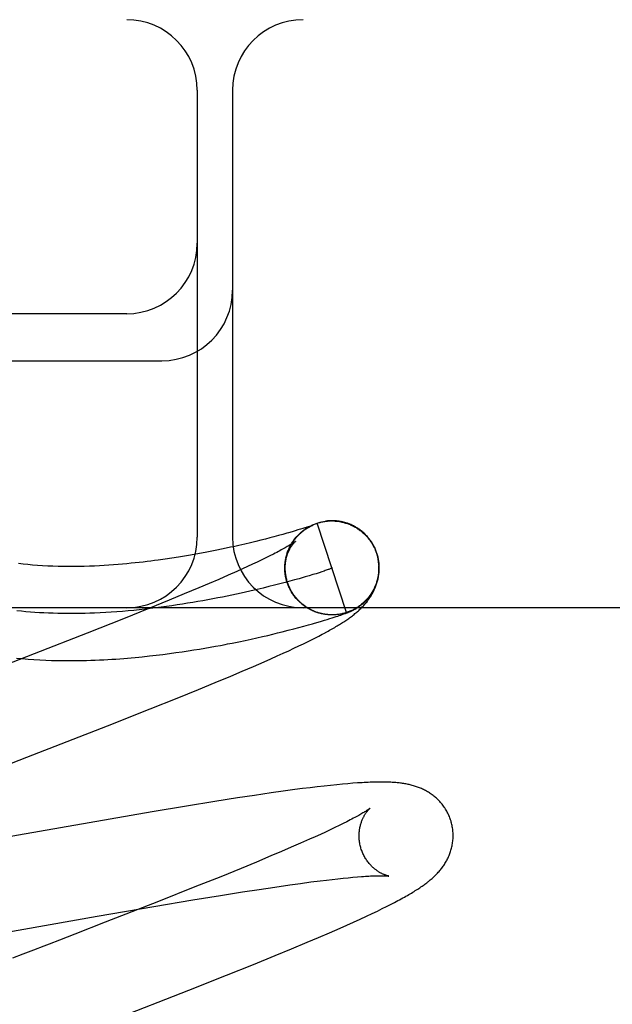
# Model space of a CAD drawing. Header units: inches. Extents: x 0 to 212, y 0 to 138.
# Tile 75 of 100: x 58.838 to 58.964, y 53.999 to 54.208. Entities that reach past the tile are written whole.
import ezdxf

# ---------------------------------------------------------------- set-up
doc = ezdxf.new("R2010")
doc.units = ezdxf.units.IN
doc.header["$LTSCALE"] = 11.6875
doc.header["$MEASUREMENT"] = 0
doc.linetypes.add('HIDDEN', pattern=[0.2, 0.1, -0.1])
doc.layers.add('DEFAULT_2', color=8, linetype='HIDDEN')

msp = doc.modelspace()

# ---------------------------------------------------------------- linework, layer by layer
at = {"layer": 'DEFAULT_2', "color": 8, "linetype": 'HIDDEN'}
for p, q in [((60.49801, 54.20793), (58.00303, 54.20793)), ((58.87551, 54.19293), (58.87551, 54.09793)), ((58.88301, 54.19293), (58.88301, 54.09793)), ((58.86051, 54.14543), (58.75051, 54.14543)), ((58.75051, 54.13543), (58.86801, 54.13543)), ((58.89913, 54.10015), (58.89884, 54.10005)), ((58.89893, 54.09994), (58.89916, 54.10008)), ((58.89911, 54.10005), (58.89934, 54.10018)), ((58.89938, 54.10023), (58.89913, 54.10015)), ((58.8993, 54.10016), (58.89952, 54.10028)), ((58.89958, 54.1003), (58.89938, 54.10023)), ((58.89948, 54.10026), (58.89971, 54.10037)), ((58.89975, 54.10036), (58.89958, 54.1003)), ((58.89967, 54.10035), (58.89989, 54.10046)), ((58.89986, 54.1004), (58.89975, 54.10036)), ((58.89982, 54.10036), (58.89988, 54.10039)), ((58.89986, 54.10045), (58.90008, 54.10055)), ((58.89995, 54.10043), (58.89986, 54.1004)), ((58.89988, 54.10039), (58.89994, 54.10041)), ((58.89994, 54.10041), (58.89999, 54.10044)), ((58.90002, 54.10046), (58.89995, 54.10043)), ((58.90008, 54.10048), (58.90002, 54.10046)), ((58.90006, 54.10054), (58.90027, 54.10063)), ((58.90007, 54.10047), (58.90008, 54.10048)), ((58.90011, 54.10049), (58.90008, 54.10048)), ((58.90009, 54.10048), (58.90011, 54.10049)), ((58.90012, 54.10049), (58.90012, 54.1005)), ((58.90013, 54.1005), (58.90012, 54.1005)), ((58.90013, 54.1005), (58.90014, 54.1005)), ((58.90014, 54.1005), (58.90013, 54.1005)), ((58.90723, 54.0819), (58.90104, 54.10092)), ((58.9029, 54.10133), (58.90284, 54.10132)), ((58.9031, 54.10135), (58.90303, 54.10135)), ((58.90331, 54.10137), (58.90324, 54.10137)), ((58.90364, 54.10138), (58.90384, 54.10139)), ((58.90405, 54.10139), (58.90425, 54.10139)), ((58.90486, 54.10136), (58.90506, 54.10134)), ((58.905, 54.10138), (58.90488, 54.10139)), ((58.90507, 54.10136), (58.90527, 54.10134)), ((58.90527, 54.10132), (58.90547, 54.1013)), ((58.90547, 54.10132), (58.90567, 54.10129)), ((58.90598, 54.10125), (58.90567, 54.10129)), ((58.90588, 54.10125), (58.90613, 54.10123)), ((58.89177, 54.09799), (58.89092, 54.09777)), ((58.8928, 54.09827), (58.89177, 54.09799)), ((58.89372, 54.09852), (58.8928, 54.09827)), ((58.89456, 54.09876), (58.89372, 54.09852)), ((58.89494, 54.09887), (58.89456, 54.09876)), ((58.89567, 54.09908), (58.89494, 54.09887)), ((58.89633, 54.09927), (58.89567, 54.09908)), ((58.89694, 54.09946), (58.89633, 54.09927)), ((58.89748, 54.09962), (58.89694, 54.09946)), ((58.89797, 54.09977), (58.89748, 54.09962)), ((58.8984, 54.09991), (58.89797, 54.09977)), ((58.88348, 54.09597), (58.88257, 54.09577)), ((58.88436, 54.09617), (58.88348, 54.09597)), ((58.88562, 54.09646), (58.88436, 54.09617)), ((58.88681, 54.09674), (58.88562, 54.09646)), ((58.88794, 54.09701), (58.88681, 54.09674)), ((58.889, 54.09727), (58.88794, 54.09701)), ((58.89, 54.09753), (58.889, 54.09727)), ((58.89092, 54.09777), (58.89, 54.09753)), ((58.87279, 54.09389), (58.87149, 54.09368)), ((58.87404, 54.0941), (58.87279, 54.09389)), ((58.87524, 54.09431), (58.87404, 54.0941)), ((58.8764, 54.09453), (58.87524, 54.09431)), ((58.87752, 54.09474), (58.8764, 54.09453)), ((58.8786, 54.09495), (58.87752, 54.09474)), ((58.87965, 54.09516), (58.8786, 54.09495)), ((58.88066, 54.09536), (58.87965, 54.09516)), ((58.88163, 54.09557), (58.88066, 54.09536)), ((58.88257, 54.09577), (58.88163, 54.09557)), ((58.89095, 54.09394), (58.89012, 54.09353)), ((58.89173, 54.09433), (58.89095, 54.09394)), ((58.89437, 54.09356), (58.89445, 54.09381)), ((58.89442, 54.09376), (58.8945, 54.09401)), ((58.89447, 54.09397), (58.89456, 54.09421)), ((58.89453, 54.09417), (58.89462, 54.09441)), ((58.89459, 54.09438), (58.89468, 54.0946)), ((58.89465, 54.09458), (58.89475, 54.0948)), ((58.89472, 54.09478), (58.89482, 54.09499)), ((58.8948, 54.09498), (58.89487, 54.09518)), ((58.91364, 54.09452), (58.91377, 54.09406)), ((58.91396, 54.0937), (58.91373, 54.09451)), ((58.91377, 54.09406), (58.91402, 54.09293)), ((58.87013, 54.09347), (58.8687, 54.09326)), ((58.87149, 54.09368), (58.87013, 54.09347)), ((58.88728, 54.09217), (58.88621, 54.09168)), ((58.88828, 54.09264), (58.88728, 54.09217)), ((58.88923, 54.0931), (58.88828, 54.09264)), ((58.89012, 54.09353), (58.88923, 54.0931)), ((58.89433, 54.09335), (58.8944, 54.09361)), ((58.88207, 54.08982), (58.8801, 54.08896)), ((58.88392, 54.09064), (58.88207, 54.08982)), ((58.8851, 54.09117), (58.88392, 54.09064)), ((58.88621, 54.09168), (58.8851, 54.09117)), ((58.89418, 54.09052), (58.89415, 54.09082)), ((58.89416, 54.09099), (58.89416, 54.09135)), ((58.89417, 54.09076), (58.89416, 54.09114)), ((58.8942, 54.09029), (58.89417, 54.09061)), ((58.89931, 54.08973), (58.8985, 54.08949)), ((58.90007, 54.08996), (58.89931, 54.08973)), ((58.90077, 54.09017), (58.90007, 54.08996)), ((58.90141, 54.09038), (58.90077, 54.09017)), ((58.90199, 54.09056), (58.90141, 54.09038)), ((58.90251, 54.09073), (58.90199, 54.09056)), ((58.87802, 54.08806), (58.87583, 54.08713)), ((58.8801, 54.08896), (58.87802, 54.08806)), ((58.89195, 54.0877), (58.89077, 54.08741)), ((58.89309, 54.088), (58.89195, 54.0877)), ((58.89418, 54.08828), (58.89309, 54.088)), ((58.89523, 54.08857), (58.89418, 54.08828)), ((58.8945, 54.08873), (58.89434, 54.08939)), ((58.89623, 54.08884), (58.89523, 54.08857)), ((58.89718, 54.0891), (58.89623, 54.08884)), ((58.87276, 54.08585), (58.86951, 54.08451)), ((58.87583, 54.08713), (58.87276, 54.08585)), ((58.88955, 54.08711), (58.88828, 54.08681)), ((58.89077, 54.08741), (58.88955, 54.08711)), ((58.8956, 54.08624), (58.89546, 54.08644)), ((58.89571, 54.08606), (58.89556, 54.08626)), ((58.89582, 54.08589), (58.89567, 54.08609)), ((58.89593, 54.08572), (58.89578, 54.08591)), ((58.89605, 54.08555), (58.8959, 54.08574)), ((58.89618, 54.08539), (58.89602, 54.08557)), ((58.8963, 54.08522), (58.89614, 54.08541)), ((58.86951, 54.08451), (58.86523, 54.08276)), ((58.89643, 54.08506), (58.89626, 54.08524)), ((58.89656, 54.0849), (58.89639, 54.08508)), ((58.8967, 54.08475), (58.89653, 54.08492)), ((58.89684, 54.08459), (58.89666, 54.08477)), ((58.89698, 54.08445), (58.8968, 54.08461)), ((58.89713, 54.0843), (58.89694, 54.08446)), ((58.89727, 54.08415), (58.89709, 54.08431)), ((58.89742, 54.08401), (58.89724, 54.08417)), ((58.89758, 54.08388), (58.89739, 54.08403)), ((58.89774, 54.08374), (58.89754, 54.08389)), ((58.89789, 54.08361), (58.8977, 54.08376)), ((58.89806, 54.08348), (58.89786, 54.08362)), ((58.89822, 54.08336), (58.89802, 54.0835)), ((58.89839, 54.08324), (58.89819, 54.08337)), ((59.75051, 54.08293), (58.75051, 54.08293)), ((58.86523, 54.08276), (58.85979, 54.08058)), ((58.89856, 54.08312), (58.89835, 54.08325)), ((58.89873, 54.08301), (58.89852, 54.08313)), ((58.8989, 54.0829), (58.8987, 54.08302)), ((58.89908, 54.08279), (58.89887, 54.08291)), ((58.89926, 54.08269), (58.89905, 54.0828)), ((58.89944, 54.08259), (58.89923, 54.0827)), ((58.89962, 54.08249), (58.89941, 54.0826)), ((58.89981, 54.0824), (58.89959, 54.0825)), ((58.89999, 54.08231), (58.89978, 54.08241)), ((58.90018, 54.08223), (58.89996, 54.08232)), ((58.90037, 54.08215), (58.90015, 54.08224)), ((58.90056, 54.08207), (58.90034, 54.08216)), ((58.90076, 54.082), (58.90054, 54.08208)), ((58.90095, 54.08193), (58.90073, 54.08201)), ((58.90115, 54.08187), (58.90092, 54.08194)), ((58.90134, 54.08181), (58.90112, 54.08187)), ((58.90154, 54.08175), (58.90132, 54.08181)), ((58.90178, 54.08171), (58.90154, 54.08175)), ((58.90222, 54.08161), (58.90194, 54.08165)), ((58.90255, 54.08154), (58.90232, 54.08157)), ((58.90327, 54.08146), (58.90315, 54.08147)), ((58.90356, 54.08142), (58.90335, 54.08144)), ((58.90362, 54.08143), (58.90337, 54.08144)), ((58.90351, 54.08144), (58.90339, 54.08145)), ((58.90405, 54.08141), (58.90395, 54.08142)), ((58.90438, 54.08141), (58.90418, 54.08141)), ((58.9046, 54.08142), (58.9044, 54.08141)), ((58.90452, 54.08142), (58.90443, 54.08142)), ((58.9048, 54.08143), (58.90459, 54.08142)), ((58.90482, 54.08143), (58.9046, 54.08142)), ((58.90468, 54.08142), (58.9046, 54.08142)), ((58.90489, 54.08144), (58.90482, 54.08143)), ((58.9054, 54.08116), (58.90573, 54.08127)), ((58.90563, 54.08152), (58.90541, 54.08149)), ((58.90573, 54.08127), (58.90603, 54.08137)), ((58.90603, 54.08137), (58.90631, 54.08147)), ((58.90631, 54.08147), (58.9065, 54.08153)), ((58.9065, 54.08153), (58.90669, 54.0816)), ((58.90669, 54.0816), (58.90687, 54.08167)), ((58.90687, 54.08167), (58.90704, 54.08173)), ((58.90704, 54.08173), (58.9072, 54.08179)), ((58.9072, 54.08179), (58.90731, 54.08183)), ((58.90731, 54.08183), (58.90741, 54.08187)), ((58.90741, 54.08187), (58.90751, 54.08191)), ((58.90751, 54.08191), (58.90761, 54.08195)), ((58.90761, 54.08195), (58.90771, 54.08199)), ((58.90771, 54.08199), (58.9078, 54.08203)), ((58.9078, 54.08203), (58.90789, 54.08207)), ((58.90789, 54.08207), (58.90798, 54.08211)), ((58.90798, 54.08211), (58.90808, 54.08215)), ((58.90808, 54.08215), (58.90817, 54.08219)), ((58.90817, 54.08219), (58.90827, 54.08223)), ((58.85979, 54.08058), (58.85209, 54.07753)), ((58.89819, 54.07901), (58.89916, 54.07927)), ((58.89916, 54.07927), (58.90005, 54.07952)), ((58.90005, 54.07952), (58.90046, 54.07964)), ((58.90046, 54.07964), (58.90124, 54.07987)), ((58.90124, 54.07987), (58.90195, 54.08008)), ((58.90195, 54.08008), (58.90259, 54.08027)), ((58.90259, 54.08027), (58.90317, 54.08045)), ((58.90317, 54.08045), (58.90371, 54.08061)), ((58.90371, 54.08061), (58.9042, 54.08077)), ((58.9042, 54.08077), (58.90465, 54.08091)), ((58.90465, 54.08091), (58.90505, 54.08104)), ((58.90505, 54.08104), (58.9054, 54.08116)), ((58.85209, 54.07753), (58.84079, 54.07311)), ((58.88937, 54.0768), (58.89049, 54.07706)), ((58.89049, 54.07706), (58.89157, 54.07731)), ((58.89157, 54.07731), (58.89261, 54.07756)), ((58.89261, 54.07756), (58.8936, 54.07781)), ((58.8936, 54.07781), (58.89486, 54.07813)), ((58.89486, 54.07813), (58.89604, 54.07843)), ((58.89604, 54.07843), (58.89715, 54.07873)), ((58.89715, 54.07873), (58.89819, 54.07901)), ((58.90138, 54.07691), (58.90208, 54.07728)), ((58.88044, 54.07493), (58.88146, 54.07513)), ((58.88294, 54.07542), (58.88435, 54.0757)), ((58.88435, 54.0757), (58.88569, 54.07598)), ((58.88569, 54.07598), (58.88697, 54.07626)), ((58.88697, 54.07626), (58.8882, 54.07653)), ((58.8882, 54.07653), (58.88937, 54.0768)), ((58.89711, 54.0748), (58.89808, 54.07527)), ((58.89808, 54.07527), (58.89899, 54.07571)), ((58.89899, 54.07571), (58.89984, 54.07613)), ((58.89984, 54.07613), (58.90063, 54.07653)), ((58.90063, 54.07653), (58.90138, 54.07691)), ((58.84079, 54.07311), (58.83218, 54.06977)), ((58.86679, 54.07284), (58.86822, 54.07301)), ((58.86822, 54.07301), (58.86961, 54.07319)), ((58.86961, 54.07319), (58.87096, 54.07338)), ((58.87096, 54.07338), (58.87227, 54.07357)), ((58.87227, 54.07357), (58.87355, 54.07376)), ((58.87355, 54.07376), (58.87478, 54.07395)), ((58.87478, 54.07395), (58.87599, 54.07415)), ((58.87599, 54.07415), (58.87715, 54.07434)), ((58.87715, 54.07434), (58.87828, 54.07454)), ((58.87828, 54.07454), (58.87938, 54.07474)), ((58.87938, 54.07474), (58.88044, 54.07493)), ((58.89251, 54.07268), (58.89378, 54.07325)), ((58.89378, 54.07325), (58.89497, 54.0738)), ((58.89497, 54.0738), (58.89608, 54.07431)), ((58.89608, 54.07431), (58.89711, 54.0748)), ((58.86533, 54.07267), (58.86679, 54.07284)), ((58.88744, 54.07044), (58.88972, 54.07144)), ((58.88972, 54.07144), (58.89116, 54.07207)), ((58.89116, 54.07207), (58.89251, 54.07268)), ((58.88265, 54.06841), (58.88508, 54.06943)), ((58.88508, 54.06943), (58.88744, 54.07044)), ((58.87578, 54.06557), (58.87929, 54.06701)), ((58.87929, 54.06701), (58.88265, 54.06841)), ((58.87121, 54.06371), (58.87578, 54.06557)), ((58.86547, 54.06142), (58.87121, 54.06371)), ((58.85641, 54.05784), (58.86547, 54.06142)), ((58.83928, 54.05118), (58.85641, 54.05784)), ((58.89126, 54.04357), (58.88772, 54.04305)), ((58.89382, 54.04393), (58.89126, 54.04357)), ((58.89629, 54.04426), (58.89382, 54.04393)), ((58.89791, 54.04447), (58.89629, 54.04426)), ((58.8995, 54.04467), (58.89791, 54.04447)), ((58.90103, 54.04485), (58.8995, 54.04467)), ((58.90249, 54.04502), (58.90103, 54.04485)), ((58.90387, 54.04517), (58.90249, 54.04502)), ((58.90517, 54.0453), (58.90387, 54.04517)), ((58.90638, 54.04542), (58.90517, 54.0453)), ((58.90753, 54.04552), (58.90638, 54.04542)), ((58.90861, 54.04561), (58.90753, 54.04552)), ((58.87924, 54.04174), (58.87323, 54.04077)), ((58.88404, 54.04249), (58.87924, 54.04174)), ((58.88772, 54.04305), (58.88404, 54.04249)), ((58.86589, 54.03955), (58.81164, 54.03013)), ((58.87323, 54.04077), (58.86589, 54.03955)), ((58.90732, 54.03744), (58.90653, 54.03704)), ((58.90278, 54.03525), (58.9017, 54.03475)), ((58.90381, 54.03573), (58.90278, 54.03525)), ((58.90477, 54.03619), (58.90381, 54.03573)), ((58.90568, 54.03663), (58.90477, 54.03619)), ((58.90653, 54.03704), (58.90568, 54.03663)), ((58.89938, 54.0337), (58.8975, 54.03287)), ((58.90057, 54.03423), (58.89938, 54.0337)), ((58.9017, 54.03475), (58.90057, 54.03423)), ((58.8934, 54.0311), (58.89119, 54.03016)), ((58.89551, 54.032), (58.8934, 54.0311)), ((58.8975, 54.03287), (58.89551, 54.032)), ((58.89119, 54.03016), (58.88809, 54.02887)), ((58.88482, 54.02752), (58.8805, 54.02576)), ((58.88809, 54.02887), (58.88482, 54.02752)), ((58.8805, 54.02576), (58.87503, 54.02357)), ((58.89964, 54.02463), (58.90169, 54.02488)), ((58.90169, 54.02488), (58.90298, 54.02504)), ((58.90298, 54.02504), (58.90422, 54.02519)), ((58.90422, 54.02519), (58.90541, 54.02532)), ((58.90541, 54.02532), (58.90654, 54.02544)), ((58.90654, 54.02544), (58.90761, 54.02554)), ((58.90761, 54.02554), (58.90862, 54.02564)), ((58.90862, 54.02564), (58.90957, 54.02572)), ((58.87503, 54.02357), (58.86727, 54.0205)), ((58.8851, 54.02251), (58.88865, 54.02306)), ((58.88865, 54.02306), (58.89202, 54.02356)), ((58.89202, 54.02356), (58.89521, 54.02402)), ((58.89521, 54.02402), (58.89748, 54.02434)), ((58.89748, 54.02434), (58.89964, 54.02463)), ((58.8663, 54.01943), (58.87458, 54.02082)), ((58.87458, 54.02082), (58.88045, 54.02178)), ((58.88045, 54.02178), (58.8851, 54.02251)), ((58.85423, 54.01735), (58.8663, 54.01943)), ((58.86727, 54.0205), (58.85592, 54.01606)), ((58.91273, 54.01793), (58.91384, 54.01846)), ((58.91384, 54.01846), (58.91486, 54.01896)), ((58.91486, 54.01896), (58.91579, 54.01942)), ((58.91579, 54.01942), (58.91665, 54.01985)), ((58.91665, 54.01985), (58.91745, 54.02027)), ((58.82269, 54.01184), (58.85423, 54.01735)), ((58.90878, 54.0161), (58.91017, 54.01673)), ((58.91017, 54.01673), (58.9115, 54.01735)), ((58.9115, 54.01735), (58.91273, 54.01793)), ((58.85592, 54.01606), (58.84946, 54.01356)), ((58.90367, 54.01384), (58.90591, 54.01482)), ((58.90591, 54.01482), (58.90736, 54.01546)), ((58.90736, 54.01546), (58.90878, 54.0161)), ((58.84946, 54.01356), (58.84618, 54.01229)), ((58.89891, 54.01181), (58.90133, 54.01284)), ((58.90133, 54.01284), (58.90367, 54.01384)), ((58.84287, 54.01101), (58.84065, 54.01015)), ((58.89205, 54.00897), (58.89555, 54.01041)), ((58.89555, 54.01041), (58.89891, 54.01181)), ((58.88749, 54.00712), (58.89205, 54.00897)), ((58.88176, 54.00482), (58.88749, 54.00712)), ((58.87374, 54.00165), (58.88176, 54.00482))]:
    msp.add_line(p, q, dxfattribs=at)
for points in [[(58.89472, 54.0883), (58.89467, 54.08847), (58.8946, 54.08868), (58.89455, 54.0889), (58.89449, 54.08911), (58.89444, 54.08933), (58.8944, 54.08954), (58.89436, 54.08976), (58.89433, 54.08998), (58.8943, 54.0902), (58.89428, 54.09042), (58.89426, 54.09064), (58.89424, 54.09086), (58.89423, 54.09108), (58.89423, 54.0913), (58.89423, 54.09152), (58.89423, 54.09174), (58.89424, 54.09196), (58.89426, 54.09218), (58.89428, 54.0924), (58.8943, 54.09262), (58.89433, 54.09284), (58.89436, 54.09306), (58.8944, 54.09328), (58.89445, 54.09349), (58.8945, 54.09371), (58.89455, 54.09392), (58.89461, 54.09413), (58.89467, 54.09434), (58.89474, 54.09455), (58.89481, 54.09476), (58.89489, 54.09497), (58.89497, 54.09518), (58.89505, 54.09538), (58.89514, 54.09558), (58.89523, 54.09578), (58.89533, 54.09597), (58.89543, 54.09616), (58.89553, 54.09634), (58.89563, 54.09652), (58.89574, 54.09669), (58.89584, 54.09685), (58.89595, 54.09701), (58.89606, 54.09716), (58.89616, 54.09731), (58.89627, 54.09745), (58.89637, 54.09759), (58.89648, 54.09772), (58.89658, 54.09785), (58.89669, 54.09797), (58.89679, 54.09809), (58.8969, 54.0982), (58.897, 54.09831), (58.89711, 54.09842), (58.89721, 54.09852), (58.89731, 54.09862), (58.89741, 54.09871), (58.89751, 54.09881), (58.89761, 54.09889), (58.8977, 54.09898), (58.8978, 54.09906), (58.89789, 54.09914), (58.89799, 54.09921), (58.89808, 54.09928), (58.89817, 54.09935), (58.89825, 54.09941), (58.89834, 54.09948), (58.89842, 54.09953), (58.8985, 54.09959), (58.89857, 54.09964), (58.89865, 54.09969), (58.89872, 54.09974), (58.89879, 54.09978), (58.89885, 54.09983), (58.89892, 54.09987), (58.89898, 54.0999), (58.89903, 54.09994), (58.89909, 54.09997), (58.89914, 54.1), (58.89919, 54.10003), (58.89924, 54.10006), (58.89929, 54.10009), (58.89934, 54.10011), (58.89938, 54.10014), (58.89943, 54.10016), (58.89947, 54.10019), (58.89952, 54.10021), (58.89956, 54.10023), (58.8996, 54.10025), (58.89964, 54.10027), (58.89968, 54.10029), (58.89972, 54.10031), (58.89975, 54.10033), (58.89979, 54.10034), (58.89982, 54.10036)], [(58.89884, 54.10005), (58.89849, 54.09994), (58.8984, 54.09991)], [(58.89999, 54.10044), (58.90003, 54.10046), (58.90005, 54.10046)], [(58.90025, 54.10062), (58.90045, 54.1007), (58.90064, 54.10078), (58.90084, 54.10085)], [(58.90065, 54.10078), (58.90085, 54.10085), (58.90104, 54.10092)], [(58.90104, 54.10092), (58.90124, 54.10098), (58.90143, 54.10103), (58.90163, 54.10108), (58.90183, 54.10113), (58.90203, 54.10118), (58.90223, 54.10122), (58.90243, 54.10125), (58.90263, 54.10128), (58.90283, 54.10131), (58.90303, 54.10133), (58.90323, 54.10135)], [(58.90104, 54.10092), (58.90124, 54.10098), (58.90143, 54.10104), (58.90163, 54.10109), (58.90183, 54.10114), (58.90203, 54.10118), (58.90223, 54.10122), (58.90243, 54.10126), (58.90263, 54.10129), (58.9028, 54.10132)], [(58.90283, 54.10132), (58.90303, 54.10135), (58.90324, 54.10137), (58.90344, 54.10138), (58.90364, 54.1014)], [(58.90354, 54.10139), (58.90346, 54.10139), (58.90338, 54.10138)], [(58.90379, 54.1014), (58.9037, 54.1014), (58.90362, 54.1014)], [(58.90398, 54.10141), (58.90388, 54.10141), (58.90364, 54.1014)], [(58.90418, 54.10141), (58.90408, 54.10141), (58.90385, 54.1014)], [(58.9044, 54.10141), (58.90429, 54.10141), (58.90405, 54.10141)], [(58.90475, 54.1014), (58.90463, 54.1014), (58.90451, 54.10141), (58.90425, 54.10141)], [(58.90446, 54.1014), (58.90466, 54.10139), (58.90486, 54.10138)], [(58.9054, 54.10134), (58.90527, 54.10136), (58.90513, 54.10137), (58.90486, 54.10138)], [(58.90583, 54.10128), (58.90568, 54.1013), (58.90554, 54.10132), (58.90527, 54.10134)], [(58.90587, 54.10123), (58.90607, 54.10119), (58.90627, 54.10115), (58.90647, 54.10111), (58.90667, 54.10106), (58.90686, 54.101), (58.90706, 54.10094), (58.90725, 54.10088), (58.90745, 54.10081), (58.90764, 54.10074), (58.90783, 54.10067), (58.90802, 54.10059), (58.9082, 54.10051), (58.90839, 54.10043), (58.90857, 54.10034), (58.90875, 54.10025), (58.90893, 54.10015), (58.90911, 54.10005), (58.90929, 54.09995), (58.90946, 54.09984), (58.90963, 54.09973), (58.9098, 54.09961), (58.90997, 54.0995), (58.91013, 54.09938), (58.91029, 54.09925), (58.91045, 54.09912), (58.91061, 54.09899), (58.91076, 54.09886), (58.91091, 54.09872), (58.91106, 54.09858), (58.91121, 54.09844), (58.91135, 54.0983), (58.91149, 54.09815), (58.91163, 54.098), (58.91176, 54.09784), (58.91189, 54.09769), (58.91202, 54.09753), (58.91214, 54.09737), (58.91226, 54.0972), (58.91238, 54.09704), (58.91249, 54.09687)], [(58.90608, 54.10122), (58.90628, 54.10117), (58.90647, 54.10113), (58.90667, 54.10108), (58.90687, 54.10102), (58.90706, 54.10097), (58.90726, 54.1009), (58.90745, 54.10084), (58.90764, 54.10077), (58.90783, 54.10069), (58.90802, 54.10062), (58.90821, 54.10053), (58.90839, 54.10045), (58.90858, 54.10036)], [(58.91373, 54.09451), (58.91367, 54.09468), (58.9136, 54.09489), (58.91352, 54.0951), (58.91344, 54.0953), (58.91335, 54.0955), (58.91326, 54.0957), (58.91316, 54.0959), (58.91306, 54.09609), (58.91296, 54.09628), (58.91285, 54.09647), (58.91273, 54.09666), (58.91262, 54.09685), (58.9125, 54.09703), (58.91237, 54.09721), (58.91224, 54.09739), (58.91211, 54.09756), (58.91197, 54.09773), (58.91183, 54.0979), (58.91169, 54.09806), (58.91154, 54.09823), (58.91139, 54.09838), (58.91123, 54.09854), (58.91108, 54.09869), (58.91091, 54.09884), (58.91075, 54.09898), (58.91058, 54.09913), (58.91041, 54.09926), (58.91024, 54.0994), (58.91006, 54.09953), (58.90988, 54.09965), (58.9097, 54.09977), (58.90952, 54.09989), (58.90933, 54.10001), (58.90914, 54.10011), (58.90895, 54.10022), (58.90876, 54.10032), (58.90857, 54.10042), (58.90838, 54.10051), (58.90818, 54.10059), (58.90799, 54.10067), (58.90781, 54.10074), (58.90762, 54.10081), (58.90745, 54.10088), (58.90727, 54.10093), (58.9071, 54.10099), (58.90693, 54.10104), (58.90677, 54.10108), (58.9066, 54.10112), (58.90644, 54.10116), (58.90629, 54.10119), (58.90613, 54.10123)], [(58.8949, 54.09519), (58.89498, 54.09538), (58.89506, 54.09557), (58.89515, 54.09575), (58.89524, 54.09594), (58.89534, 54.09612), (58.89543, 54.0963), (58.89554, 54.09648), (58.89564, 54.09666), (58.89575, 54.09683), (58.89587, 54.09701), (58.89598, 54.09718), (58.89611, 54.09734), (58.89623, 54.09751), (58.89636, 54.09767), (58.89649, 54.09783), (58.89662, 54.09799), (58.89676, 54.09814), (58.8969, 54.0983), (58.89704, 54.09844), (58.89719, 54.09859), (58.89734, 54.09873), (58.89749, 54.09887), (58.89765, 54.09901), (58.89781, 54.09914), (58.89797, 54.09927), (58.89813, 54.0994), (58.8983, 54.09952), (58.89846, 54.09964), (58.89864, 54.09975), (58.89881, 54.09987), (58.89898, 54.09997)], [(58.89553, 54.09651), (58.89564, 54.09669), (58.89576, 54.09687), (58.89588, 54.09704), (58.896, 54.09722), (58.89612, 54.09739), (58.89625, 54.09756), (58.89638, 54.09772), (58.89652, 54.09789), (58.89666, 54.09805), (58.8968, 54.0982), (58.89695, 54.09836), (58.8971, 54.09851), (58.89725, 54.09866), (58.8974, 54.0988), (58.89756, 54.09894), (58.89772, 54.09908), (58.89789, 54.09921), (58.89805, 54.09934), (58.89822, 54.09947), (58.8984, 54.09959), (58.89857, 54.09971), (58.89875, 54.09983), (58.89893, 54.09994)], [(58.91163, 54.09801), (58.91176, 54.09785), (58.91189, 54.09769), (58.91202, 54.09753), (58.91214, 54.09737), (58.91226, 54.09721), (58.91238, 54.09704), (58.91249, 54.09687)], [(58.89644, 54.09708), (58.89644, 54.09708), (58.89642, 54.09707), (58.89641, 54.09705), (58.89638, 54.09703), (58.89634, 54.097), (58.8963, 54.09697), (58.89624, 54.09693), (58.89618, 54.09688), (58.8961, 54.09683), (58.89602, 54.09677), (58.89592, 54.09671), (58.89581, 54.09663), (58.89569, 54.09655), (58.89555, 54.09647), (58.8954, 54.09637), (58.89524, 54.09627), (58.89506, 54.09616), (58.89487, 54.09605), (58.89466, 54.09592), (58.89443, 54.09579), (58.89419, 54.09566), (58.89394, 54.09551), (58.89367, 54.09536), (58.89338, 54.09521), (58.89308, 54.09504), (58.89277, 54.09488), (58.89244, 54.0947), (58.89209, 54.09452), (58.89173, 54.09433)], [(58.89415, 54.09122), (58.89416, 54.09144), (58.89416, 54.09167), (58.89418, 54.09189), (58.8942, 54.09211), (58.89422, 54.09232), (58.89425, 54.09253), (58.89428, 54.09274), (58.89432, 54.09294), (58.89436, 54.09314), (58.8944, 54.09333), (58.89445, 54.09352), (58.8945, 54.0937), (58.89455, 54.09388), (58.8946, 54.09405), (58.89466, 54.09421), (58.89472, 54.09437), (58.89478, 54.09453), (58.89484, 54.09468), (58.89491, 54.09483), (58.89497, 54.09497), (58.89503, 54.09511), (58.8951, 54.09524), (58.89517, 54.09536), (58.89523, 54.09548), (58.8953, 54.0956), (58.89536, 54.09571), (58.89543, 54.09582), (58.8955, 54.09593), (58.89556, 54.09603), (58.89563, 54.09612), (58.89569, 54.09621), (58.89575, 54.0963), (58.89581, 54.09638), (58.89587, 54.09646), (58.89593, 54.09653), (58.89599, 54.0966), (58.89604, 54.09666), (58.89609, 54.09673), (58.89614, 54.09678), (58.89619, 54.09683), (58.89623, 54.09688), (58.89628, 54.09692), (58.89631, 54.09696), (58.89634, 54.09699), (58.89637, 54.09702), (58.8964, 54.09704), (58.89642, 54.09706), (58.89643, 54.09707), (58.89644, 54.09708), (58.89644, 54.09708)], [(58.91249, 54.09687), (58.91256, 54.09676), (58.91264, 54.09664), (58.91272, 54.09651), (58.91279, 54.09638), (58.91287, 54.09625), (58.91295, 54.09611), (58.91303, 54.09596), (58.9131, 54.09581), (58.91318, 54.09566), (58.91325, 54.0955), (58.91332, 54.09534), (58.91339, 54.09518), (58.91346, 54.09502), (58.91352, 54.09485), (58.91358, 54.09469), (58.91364, 54.09452)], [(58.8687, 54.09326), (58.86721, 54.09305), (58.86644, 54.09295), (58.86565, 54.09284), (58.86484, 54.09274), (58.86402, 54.09265), (58.86317, 54.09255), (58.86231, 54.09246), (58.86143, 54.09237), (58.86053, 54.09228), (58.85961, 54.0922), (58.85867, 54.09212), (58.85771, 54.09204), (58.85672, 54.09197), (58.85572, 54.09191), (58.85469, 54.09185), (58.85364, 54.0918), (58.85257, 54.09176), (58.85148, 54.09172), (58.85039, 54.0917), (58.84928, 54.09169), (58.84817, 54.09168), (58.84705, 54.09169), (58.84593, 54.09171), (58.84481, 54.09174), (58.8437, 54.09179), (58.84261, 54.09185), (58.84153, 54.09192), (58.84048, 54.092), (58.83946, 54.09209), (58.83847, 54.09219), (58.83751, 54.0923)], [(58.89415, 54.09082), (58.89414, 54.09103), (58.89414, 54.09124), (58.89414, 54.09145), (58.89414, 54.09166), (58.89415, 54.09188), (58.89416, 54.09209), (58.89418, 54.0923), (58.8942, 54.09251), (58.89422, 54.09272), (58.89425, 54.09293), (58.89429, 54.09314), (58.89433, 54.09335)], [(58.89416, 54.09135), (58.89416, 54.09156), (58.89417, 54.09177), (58.89418, 54.09197), (58.89419, 54.09218), (58.89421, 54.09238), (58.89423, 54.09259), (58.89426, 54.0928), (58.89429, 54.093), (58.89432, 54.0932), (58.89436, 54.09341)], [(58.90305, 54.0778), (58.90335, 54.07797), (58.90365, 54.07813), (58.90393, 54.07829), (58.90421, 54.07845), (58.90449, 54.07861), (58.90475, 54.07876), (58.90501, 54.07891), (58.90526, 54.07906), (58.90551, 54.07921), (58.90575, 54.07936), (58.90599, 54.07951), (58.90622, 54.07965), (58.90644, 54.0798), (58.90667, 54.07994), (58.90689, 54.08008), (58.9071, 54.08023), (58.90731, 54.08037), (58.90752, 54.08051), (58.90772, 54.08066), (58.90792, 54.0808), (58.90812, 54.08094), (58.90831, 54.08109), (58.9085, 54.08123), (58.90869, 54.08138), (58.90888, 54.08152), (58.90906, 54.08167), (58.90925, 54.08182), (58.90943, 54.08197), (58.9096, 54.08213), (58.90978, 54.08228), (58.90995, 54.08244), (58.91012, 54.0826), (58.91029, 54.08276), (58.91046, 54.08292), (58.91062, 54.08309), (58.91078, 54.08326), (58.91094, 54.08343), (58.9111, 54.0836), (58.91125, 54.08378), (58.9114, 54.08396), (58.91155, 54.08414), (58.91169, 54.08432), (58.91183, 54.08451), (58.91197, 54.08469), (58.9121, 54.08488), (58.91223, 54.08507), (58.91236, 54.08527), (58.91248, 54.08547), (58.9126, 54.08567), (58.91272, 54.08587), (58.91283, 54.08608), (58.91294, 54.08629), (58.91304, 54.0865), (58.91314, 54.08671), (58.91324, 54.08693), (58.91333, 54.08715), (58.91342, 54.08737), (58.9135, 54.0876), (58.91358, 54.08782), (58.91365, 54.08805), (58.91372, 54.08829), (58.91379, 54.08852), (58.91385, 54.08876), (58.9139, 54.089), (58.91395, 54.08924), (58.914, 54.08948), (58.91403, 54.08973), (58.91407, 54.08998), (58.9141, 54.09023), (58.91412, 54.09048), (58.91413, 54.09073), (58.91414, 54.09099), (58.91415, 54.09124), (58.91415, 54.0915), (58.91413, 54.09184)], [(58.90827, 54.08223), (58.90832, 54.08226), (58.90837, 54.08228), (58.90842, 54.0823), (58.90848, 54.08233), (58.90853, 54.08236), (58.90858, 54.08238), (58.90864, 54.08241), (58.9087, 54.08244), (58.90875, 54.08247), (58.90881, 54.0825), (58.90887, 54.08253), (58.90892, 54.08256), (58.90898, 54.08259), (58.90904, 54.08262), (58.9091, 54.08266), (58.90916, 54.08269), (58.90922, 54.08273), (58.90928, 54.08276), (58.90935, 54.0828), (58.90941, 54.08284), (58.90948, 54.08288), (58.90955, 54.08293), (58.90962, 54.08297), (58.9097, 54.08302), (58.90978, 54.08308), (58.90986, 54.08313), (58.90994, 54.08319), (58.91003, 54.08325), (58.91012, 54.08332), (58.91021, 54.08338), (58.9103, 54.08345), (58.9104, 54.08353), (58.9105, 54.08361), (58.9106, 54.08369), (58.9107, 54.08377), (58.9108, 54.08386), (58.91091, 54.08396), (58.91101, 54.08405), (58.91112, 54.08415), (58.91123, 54.08426), (58.91134, 54.08437), (58.91145, 54.08448), (58.91156, 54.0846), (58.91167, 54.08472), (58.91179, 54.08485), (58.9119, 54.08498), (58.91201, 54.08512), (58.91212, 54.08526), (58.91223, 54.08541), (58.91235, 54.08556), (58.91246, 54.08572), (58.91257, 54.08589), (58.91269, 54.08607), (58.9128, 54.08625), (58.91291, 54.08644), (58.91302, 54.08663), (58.91312, 54.08683), (58.91322, 54.08703), (58.91331, 54.08723), (58.9134, 54.08743), (58.91349, 54.08763), (58.91357, 54.08783), (58.91364, 54.08804), (58.91372, 54.08825), (58.91378, 54.08846), (58.91385, 54.08867), (58.9139, 54.08888), (58.91396, 54.0891), (58.91401, 54.08931), (58.91405, 54.08953), (58.91409, 54.08975), (58.91412, 54.08996), (58.91415, 54.09018), (58.91418, 54.0904), (58.9142, 54.09062), (58.91421, 54.09084), (58.91422, 54.09106), (58.91423, 54.09129), (58.91423, 54.09151), (58.91422, 54.09173), (58.91421, 54.09195), (58.9142, 54.09217), (58.91418, 54.09239), (58.91415, 54.09261), (58.91412, 54.09283), (58.91409, 54.09305), (58.91405, 54.09326), (58.91401, 54.09348), (58.91396, 54.0937)], [(58.91412, 54.09201), (58.9141, 54.09227), (58.91407, 54.09253), (58.91404, 54.09279), (58.91402, 54.09293)], [(58.91403, 54.09286), (58.91406, 54.09266), (58.91408, 54.09246), (58.9141, 54.09225), (58.91412, 54.09205), (58.91414, 54.09176)], [(58.89422, 54.09032), (58.8942, 54.09053), (58.89418, 54.09073), (58.89417, 54.09094)], [(58.89431, 54.08955), (58.89427, 54.08976), (58.89424, 54.08997), (58.89421, 54.09018), (58.89419, 54.09039)], [(58.89434, 54.08939), (58.8943, 54.08959), (58.89426, 54.08982), (58.89423, 54.09005), (58.89422, 54.09032)], [(58.89466, 54.0883), (58.89459, 54.0885), (58.89454, 54.0887), (58.89448, 54.0889), (58.89443, 54.0891), (58.89439, 54.0893), (58.89434, 54.0895), (58.89431, 54.08971), (58.89427, 54.08991), (58.89425, 54.09011)], [(58.90414, 54.09141), (58.90418, 54.09141), (58.90421, 54.09141), (58.90422, 54.09141), (58.90423, 54.0914), (58.90421, 54.09139), (58.90419, 54.09137), (58.90415, 54.09135), (58.90409, 54.09132), (58.90401, 54.09128), (58.90391, 54.09124), (58.9038, 54.0912), (58.90367, 54.09114), (58.90351, 54.09109), (58.90335, 54.09103), (58.90316, 54.09096), (58.90296, 54.09089), (58.90274, 54.09081), (58.90251, 54.09073)], [(58.91414, 54.09164), (58.91414, 54.09143), (58.91414, 54.09123), (58.91413, 54.09102), (58.91412, 54.09081), (58.91411, 54.09061), (58.91409, 54.0904), (58.91407, 54.0902), (58.91404, 54.09), (58.91401, 54.08979), (58.91397, 54.08959), (58.91393, 54.08939), (58.91389, 54.08918), (58.91384, 54.08898), (58.91379, 54.08878), (58.91373, 54.08859), (58.91367, 54.08839), (58.91361, 54.08819), (58.91354, 54.088), (58.91347, 54.08781), (58.91339, 54.08761), (58.91331, 54.08742), (58.91323, 54.08724), (58.91314, 54.08705), (58.91305, 54.08686), (58.91295, 54.08668), (58.91285, 54.0865), (58.91275, 54.08632), (58.91264, 54.08615), (58.91253, 54.08597), (58.91242, 54.0858), (58.9123, 54.08563), (58.91218, 54.08546), (58.91206, 54.0853), (58.91193, 54.08514), (58.9118, 54.08498), (58.91166, 54.08482), (58.91153, 54.08467), (58.91138, 54.08452), (58.91124, 54.08437), (58.91109, 54.08422), (58.91094, 54.08408), (58.91079, 54.08394), (58.91063, 54.08381), (58.91048, 54.08367), (58.91032, 54.08354), (58.91015, 54.08342), (58.90998, 54.0833), (58.90982, 54.08318), (58.90964, 54.08306), (58.90947, 54.08295), (58.90929, 54.08284), (58.90912, 54.08274), (58.90894, 54.08264), (58.90875, 54.08254), (58.90857, 54.08244), (58.90838, 54.08235), (58.90819, 54.08227), (58.908, 54.08219), (58.90781, 54.08211), (58.90762, 54.08203), (58.90743, 54.08196), (58.90723, 54.0819)], [(58.89549, 54.08642), (58.89536, 54.08662), (58.89526, 54.08681), (58.89517, 54.08699), (58.89508, 54.08718), (58.89499, 54.08737), (58.89491, 54.08756), (58.89483, 54.08775), (58.89476, 54.08794), (58.89469, 54.08814), (58.89462, 54.08833), (58.89456, 54.08853), (58.8945, 54.08873)], [(58.89539, 54.0866), (58.8953, 54.08678), (58.8952, 54.08696), (58.89511, 54.08715), (58.89503, 54.08734), (58.89494, 54.08753), (58.89487, 54.08772), (58.89479, 54.08791), (58.89472, 54.08811), (58.89466, 54.0883)], [(58.90163, 54.08175), (58.90148, 54.08179), (58.90132, 54.08184), (58.90116, 54.08189), (58.901, 54.08194), (58.90084, 54.082), (58.90068, 54.08206), (58.90051, 54.08212), (58.90034, 54.08219), (58.90016, 54.08227), (58.89999, 54.08235), (58.89981, 54.08244), (58.89962, 54.08253), (58.89944, 54.08263), (58.89925, 54.08273), (58.89906, 54.08284), (58.89888, 54.08296), (58.89869, 54.08308), (58.89851, 54.0832), (58.89834, 54.08332), (58.89816, 54.08345), (58.89799, 54.08359), (58.89783, 54.08372), (58.89766, 54.08386), (58.8975, 54.08401), (58.89734, 54.08415), (58.89719, 54.0843), (58.89703, 54.08446), (58.89688, 54.08462), (58.89674, 54.08478), (58.8966, 54.08494), (58.89646, 54.08511), (58.89632, 54.08528), (58.89619, 54.08545), (58.89606, 54.08563), (58.89594, 54.08581), (58.89582, 54.08599), (58.89571, 54.08617), (58.89559, 54.08636), (58.89549, 54.08654), (58.89538, 54.08673), (58.89528, 54.08693), (58.89519, 54.08712), (58.8951, 54.08732), (58.89501, 54.08752), (58.89493, 54.08772), (58.89485, 54.08792), (58.89478, 54.08813), (58.89472, 54.0883)], [(58.8985, 54.08949), (58.89763, 54.08923), (58.89718, 54.0891)], [(58.88828, 54.08681), (58.88672, 54.08645), (58.88579, 54.08624), (58.88484, 54.08603), (58.88388, 54.08582), (58.8829, 54.08562), (58.8819, 54.08541), (58.88089, 54.08521), (58.87987, 54.08501), (58.87883, 54.08481), (58.87778, 54.08461), (58.87671, 54.08442), (58.87564, 54.08423), (58.87455, 54.08405), (58.87345, 54.08387), (58.87234, 54.08369), (58.87122, 54.08352), (58.87009, 54.08335), (58.86896, 54.08319), (58.86781, 54.08304), (58.86666, 54.08289), (58.8655, 54.08275), (58.86433, 54.08262), (58.86316, 54.08249), (58.86199, 54.08237), (58.8608, 54.08226), (58.85962, 54.08216), (58.85843, 54.08207), (58.85723, 54.08199), (58.85604, 54.08191), (58.85484, 54.08185), (58.85364, 54.08179)], [(58.85364, 54.08179), (58.85266, 54.08176), (58.85168, 54.08173), (58.8507, 54.0817), (58.84972, 54.08169), (58.84874, 54.08168), (58.84777, 54.08168), (58.84679, 54.08169), (58.84582, 54.08171), (58.84484, 54.08174), (58.84387, 54.08177), (58.8429, 54.08182), (58.84194, 54.08187), (58.84097, 54.08193), (58.84002, 54.082), (58.83906, 54.08208), (58.83811, 54.08217), (58.83716, 54.08227)], [(58.90194, 54.08165), (58.90172, 54.0817), (58.90152, 54.08176)], [(58.90208, 54.08164), (58.90193, 54.08168), (58.90178, 54.08171)], [(58.90235, 54.08157), (58.90212, 54.08161), (58.90192, 54.08166)], [(58.90264, 54.08154), (58.9025, 54.08156), (58.90236, 54.08158)], [(58.90339, 54.08145), (58.90316, 54.08146), (58.90296, 54.08148), (58.90275, 54.08151), (58.90255, 54.08154)], [(58.90303, 54.08148), (58.9029, 54.0815), (58.90277, 54.08152)], [(58.90443, 54.08142), (58.90419, 54.08141), (58.90398, 54.08141), (58.90378, 54.08141), (58.90357, 54.08142)], [(58.90384, 54.08142), (58.90373, 54.08142), (58.90362, 54.08143)], [(58.90434, 54.08141), (58.90425, 54.08141), (58.90415, 54.08141)], [(58.90542, 54.08149), (58.90522, 54.08147), (58.90501, 54.08145), (58.90481, 54.08143)], [(58.90508, 54.08145), (58.90502, 54.08145), (58.90496, 54.08144)], [(58.9053, 54.08148), (58.90525, 54.08147), (58.90519, 54.08146)], [(58.90547, 54.0815), (58.9054, 54.08149), (58.90535, 54.08148)], [(58.90723, 54.0819), (58.90703, 54.08184), (58.90683, 54.08178), (58.90664, 54.08173), (58.90644, 54.08168), (58.90624, 54.08163), (58.90603, 54.08159), (58.90583, 54.08155), (58.90563, 54.08152)], [(58.90208, 54.07728), (58.90241, 54.07746), (58.90305, 54.0778)], [(58.88146, 54.07513), (58.88197, 54.07523), (58.88294, 54.07542)], [(58.83709, 54.07223), (58.83827, 54.07211), (58.83951, 54.07201), (58.84077, 54.07192), (58.84204, 54.07185), (58.8433, 54.07179), (58.84454, 54.07174), (58.84574, 54.07171), (58.84687, 54.07169), (58.84795, 54.07168), (58.84899, 54.07168), (58.84999, 54.07169), (58.85098, 54.07171), (58.85194, 54.07173), (58.85289, 54.07176), (58.85381, 54.07179), (58.85472, 54.07183), (58.85561, 54.07187), (58.85649, 54.07192), (58.85736, 54.07197), (58.8582, 54.07203), (58.85904, 54.07209), (58.85987, 54.07215), (58.86068, 54.07222), (58.86148, 54.07229), (58.86227, 54.07236), (58.86305, 54.07243), (58.86382, 54.07251), (58.86533, 54.07267)], [(58.83486, 54.04947), (58.83597, 54.0499), (58.83928, 54.05118)], [(58.92955, 54.03735), (58.92949, 54.03756), (58.92941, 54.03781), (58.92933, 54.03805), (58.92924, 54.0383), (58.92914, 54.03854), (58.92904, 54.03878), (58.92893, 54.03901), (58.92882, 54.03925), (58.9287, 54.03948), (58.92858, 54.0397), (58.92845, 54.03992), (58.92832, 54.04014), (58.92818, 54.04036), (58.92804, 54.04057), (58.92789, 54.04078), (58.92774, 54.04098), (58.92758, 54.04118), (58.92743, 54.04137), (58.92726, 54.04156), (58.9271, 54.04174), (58.92693, 54.04192), (58.92676, 54.0421), (58.92658, 54.04227), (58.9264, 54.04243), (58.92622, 54.04259), (58.92604, 54.04275), (58.92586, 54.0429), (58.92567, 54.04304), (58.92548, 54.04318), (58.92529, 54.04332), (58.92509, 54.04346), (58.92489, 54.04359), (58.92469, 54.04371), (58.92449, 54.04383), (58.92428, 54.04395), (58.92408, 54.04406), (58.92387, 54.04417), (58.92366, 54.04428), (58.92345, 54.04437), (58.92324, 54.04447), (58.92303, 54.04456), (58.92281, 54.04465), (58.9226, 54.04473), (58.92238, 54.04481), (58.92216, 54.04489), (58.92194, 54.04496), (58.92171, 54.04503), (58.92149, 54.0451), (58.92126, 54.04516), (58.92104, 54.04522), (58.92081, 54.04528), (58.92058, 54.04533), (58.92036, 54.04538), (58.92013, 54.04543), (58.9199, 54.04547), (58.91967, 54.04551), (58.91944, 54.04555), (58.9192, 54.04559), (58.91897, 54.04562), (58.91873, 54.04565), (58.91849, 54.04568), (58.91824, 54.04571), (58.918, 54.04573), (58.91774, 54.04576), (58.91749, 54.04578), (58.91723, 54.04579), (58.91696, 54.04581), (58.91669, 54.04583), (58.91641, 54.04584), (58.91612, 54.04585), (58.91582, 54.04586), (58.91552, 54.04587), (58.9152, 54.04587), (58.91488, 54.04587), (58.91454, 54.04587), (58.9142, 54.04587), (58.91384, 54.04587), (58.91347, 54.04586), (58.91309, 54.04585), (58.9127, 54.04584), (58.9123, 54.04583), (58.91189, 54.04581), (58.91146, 54.04579), (58.91102, 54.04577), (58.91057, 54.04574), (58.9101, 54.04571), (58.90962, 54.04568), (58.90861, 54.04561)], [(58.91223, 54.04029), (58.91222, 54.04028), (58.91221, 54.04027), (58.91218, 54.04025), (58.91215, 54.04023), (58.91211, 54.0402), (58.91206, 54.04016), (58.912, 54.04012), (58.91193, 54.04007), (58.91185, 54.04001), (58.91176, 54.03995), (58.91166, 54.03988), (58.91154, 54.0398), (58.91141, 54.03972), (58.91127, 54.03963), (58.91111, 54.03953), (58.91094, 54.03942), (58.91075, 54.03931), (58.91055, 54.03919), (58.91033, 54.03907), (58.9101, 54.03893), (58.90985, 54.03879), (58.90959, 54.03864), (58.90931, 54.03849), (58.90902, 54.03833), (58.90871, 54.03817), (58.90838, 54.03799), (58.90804, 54.03782), (58.90769, 54.03763), (58.90732, 54.03744)], [(58.91028, 54.03199), (58.91023, 54.03219), (58.91017, 54.03242), (58.91012, 54.03266), (58.91008, 54.03289), (58.91004, 54.03313), (58.91001, 54.03336), (58.90998, 54.0336), (58.90997, 54.03383), (58.90995, 54.03406), (58.90995, 54.03429), (58.90995, 54.03452), (58.90995, 54.03474), (58.90996, 54.03497), (58.90998, 54.03519), (58.91, 54.0354), (58.91002, 54.03562), (58.91005, 54.03583), (58.91009, 54.03603), (58.91012, 54.03623), (58.91017, 54.03643), (58.91021, 54.03662), (58.91026, 54.0368), (58.91031, 54.03698), (58.91036, 54.03716), (58.91042, 54.03733), (58.91048, 54.03749), (58.91054, 54.03765), (58.9106, 54.03781), (58.91066, 54.03796), (58.91072, 54.0381), (58.91079, 54.03824), (58.91086, 54.03838), (58.91092, 54.0385), (58.91099, 54.03863), (58.91105, 54.03875), (58.91112, 54.03886), (58.91119, 54.03897), (58.91125, 54.03908), (58.91132, 54.03918), (58.91138, 54.03928), (58.91145, 54.03937), (58.91151, 54.03946), (58.91157, 54.03954), (58.91163, 54.03962), (58.91169, 54.0397), (58.91175, 54.03977), (58.9118, 54.03984), (58.91186, 54.0399), (58.91191, 54.03996), (58.91196, 54.04001), (58.912, 54.04006), (58.91205, 54.04011), (58.91208, 54.04015), (58.91212, 54.04018), (58.91215, 54.04021), (58.91218, 54.04024), (58.9122, 54.04026), (58.91221, 54.04027), (58.91223, 54.04028), (58.91223, 54.04029)], [(58.91745, 54.02027), (58.91783, 54.02047), (58.9182, 54.02067), (58.91856, 54.02086), (58.91891, 54.02105), (58.91925, 54.02123), (58.91957, 54.02142), (58.91989, 54.0216), (58.9202, 54.02178), (58.9205, 54.02195), (58.9208, 54.02212), (58.92108, 54.02229), (58.92136, 54.02246), (58.92163, 54.02262), (58.92189, 54.02279), (58.92215, 54.02295), (58.9224, 54.02311), (58.92264, 54.02327), (58.92287, 54.02342), (58.9231, 54.02358), (58.92332, 54.02373), (58.92354, 54.02388), (58.92375, 54.02403), (58.92395, 54.02418), (58.92415, 54.02433), (58.92434, 54.02448), (58.92454, 54.02463), (58.92472, 54.02477), (58.92491, 54.02493), (58.92509, 54.02508), (58.92527, 54.02523), (58.92545, 54.02538), (58.92562, 54.02554), (58.9258, 54.0257), (58.92597, 54.02586), (58.92614, 54.02602), (58.9263, 54.02619), (58.92647, 54.02636), (58.92663, 54.02653), (58.92679, 54.0267), (58.92694, 54.02687), (58.9271, 54.02705), (58.92724, 54.02723), (58.92739, 54.02741), (58.92753, 54.0276), (58.92767, 54.02778), (58.92781, 54.02797), (58.92794, 54.02816), (58.92807, 54.02836), (58.92819, 54.02855), (58.92832, 54.02875), (58.92844, 54.02896), (58.92855, 54.02916), (58.92866, 54.02937), (58.92877, 54.02958), (58.92887, 54.0298), (58.92897, 54.03001), (58.92907, 54.03023), (58.92916, 54.03045), (58.92924, 54.03067), (58.92932, 54.0309), (58.9294, 54.03113), (58.92947, 54.03136), (58.92954, 54.03159), (58.9296, 54.03183), (58.92966, 54.03207), (58.92971, 54.03231), (58.92976, 54.03255), (58.9298, 54.0328), (58.92984, 54.03305), (58.92987, 54.0333), (58.9299, 54.03355), (58.92992, 54.0338), (58.92993, 54.03406), (58.92994, 54.03431), (58.92994, 54.03457), (58.92993, 54.03483), (58.92992, 54.03509), (58.9299, 54.03534), (58.92988, 54.0356), (58.92985, 54.03586), (58.92981, 54.03612), (58.92977, 54.03637), (58.92972, 54.03663), (58.92967, 54.03688), (58.92961, 54.03714), (58.92955, 54.03735)], [(58.91623, 54.02589), (58.91623, 54.02589), (58.91623, 54.02589), (58.91621, 54.0259), (58.91619, 54.0259), (58.91616, 54.02591), (58.91612, 54.02591), (58.91608, 54.02592), (58.91603, 54.02594), (58.91598, 54.02595), (58.91592, 54.02597), (58.91585, 54.02599), (58.91578, 54.02601), (58.91571, 54.02603), (58.91563, 54.02606), (58.91555, 54.02609), (58.91546, 54.02612), (58.91537, 54.02615), (58.91528, 54.02619), (58.91518, 54.02623), (58.91508, 54.02627), (58.91498, 54.02632), (58.91487, 54.02637), (58.91477, 54.02642), (58.91465, 54.02648), (58.91454, 54.02654), (58.91442, 54.02661), (58.91431, 54.02667), (58.91419, 54.02675), (58.91406, 54.02682), (58.91394, 54.0269), (58.91381, 54.02699), (58.91368, 54.02708), (58.91355, 54.02718), (58.91342, 54.02728), (58.91328, 54.02738), (58.91315, 54.0275), (58.91302, 54.02761), (58.91288, 54.02773), (58.91274, 54.02786), (58.91261, 54.02799), (58.91247, 54.02813), (58.91233, 54.02828), (58.9122, 54.02843), (58.91206, 54.02859), (58.91193, 54.02875), (58.9118, 54.02892), (58.91167, 54.0291), (58.91154, 54.02928), (58.91142, 54.02946), (58.9113, 54.02965), (58.91118, 54.02985), (58.91107, 54.03005), (58.91096, 54.03025), (58.91086, 54.03046), (58.91076, 54.03068), (58.91066, 54.03089), (58.91057, 54.03111), (58.91049, 54.03134), (58.91041, 54.03156), (58.91034, 54.03179), (58.91028, 54.03199)], [(58.90957, 54.02572), (58.91045, 54.02579), (58.91087, 54.02582), (58.91128, 54.02584), (58.91166, 54.02587), (58.91203, 54.02589), (58.91239, 54.02591), (58.91273, 54.02592), (58.91305, 54.02593), (58.91335, 54.02594), (58.91363, 54.02595), (58.9139, 54.02596), (58.91415, 54.02596), (58.91439, 54.02596), (58.91461, 54.02597), (58.91481, 54.02596), (58.91499, 54.02596), (58.91516, 54.02596), (58.91532, 54.02595), (58.91546, 54.02595), (58.91559, 54.02594), (58.9157, 54.02594), (58.91581, 54.02593), (58.9159, 54.02593), (58.91597, 54.02592), (58.91604, 54.02591), (58.9161, 54.02591), (58.91614, 54.0259), (58.91618, 54.0259), (58.91621, 54.0259), (58.91622, 54.02589), (58.91623, 54.02589)], [(58.84618, 54.01229), (58.84398, 54.01143), (58.84287, 54.01101)], [(58.84065, 54.01015), (58.83842, 54.00929), (58.83619, 54.00842)], [(58.85667, 53.995), (58.85776, 53.99543), (58.87374, 54.00165)]]:
    msp.add_lwpolyline(points, dxfattribs=at)
for centre, start, end in [((58.86051, 54.19293), 0, 90), ((58.89801, 54.19293), 90, 180), ((58.86051, 54.16043), 270, 360), ((58.86801, 54.15043), 270, 360), ((58.86051, 54.09793), 270, 360), ((58.89801, 54.09793), 180, 270)]:
    msp.add_arc(centre, 0.015, start, end, dxfattribs=at)

doc.saveas('drawing.dxf')
